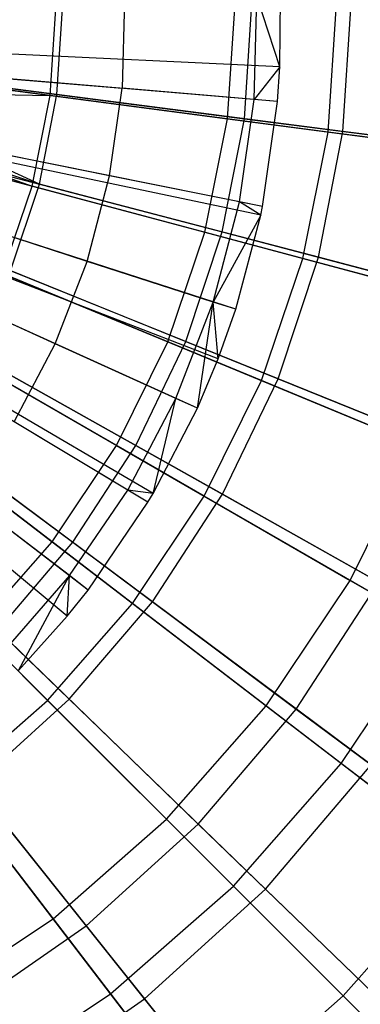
# Model space of a CAD drawing. Extents: x 0.2 to 40.1, y -6.7 to 6.7.
# Tile 214 of 256: x 16.675 to 16.999, y 2.44 to 3.378. Entities that reach past the tile are written whole.
import ezdxf

# ---------------------------------------------------------------- set-up
doc = ezdxf.new("R2010")
doc.units = 0
doc.header["$MEASUREMENT"] = 0
doc.layers.get('0').update_dxf_attribs({"color": 13, "linetype": 'CONTINUOUS'})

# ---------------------------------------------------------------- blocks, each defined once
blk = doc.blocks.new('SNOWBALL_XIV_PM3_STL')
at = {"color": 0}
for p, q in [((16.77454, 3.39691, 12.12346), (16.77227, 3.31276, 12.12346)), ((16.77454, 3.39691, 12.12346), (16.77227, 3.31276, 12.12346)), ((16.89787, 3.30218, 12.06938), (16.90052, 3.40072, 12.06938)), ((16.89787, 3.30218, 12.06938), (16.90052, 3.40072, 12.06938)), ((16.92243, 3.33331, 12.0589), (16.90052, 3.40072, 12.06938)), ((16.92243, 3.33331, 12.0589), (16.90052, 3.40072, 12.06938)), ((16.92243, 3.33331, 12.0589), (16.92299, 3.4014, 12.0589)), ((16.92243, 3.33331, 12.0589), (16.92299, 3.4014, 12.0589)), ((16.70398, 3.30585, 12.02693), (16.70973, 3.39359, 12.02693)), ((16.70398, 3.30585, 12.02693), (16.70973, 3.39359, 12.02693)), ((16.71026, 3.30685, 12.10527), (16.71583, 3.39359, 12.10527)), ((16.71026, 3.30685, 12.10527), (16.71583, 3.39359, 12.10527)), ((16.87262, 3.28365, 7.72144), (16.87983, 3.39359, 7.72144)), ((16.87262, 3.28365, 7.72144), (16.87983, 3.39359, 7.72144)), ((16.88867, 3.28385, 7.64171), (16.89571, 3.39359, 7.64171)), ((16.88867, 3.28385, 7.64171), (16.89571, 3.39359, 7.64171)), ((16.9683, 3.27105, 11.91227), (16.97633, 3.39359, 11.91227)), ((16.9683, 3.27105, 11.91227), (16.97633, 3.39359, 11.91227)), ((16.9825, 3.27175, 12.00407), (16.99032, 3.39359, 12.00407)), ((16.9825, 3.27175, 12.00407), (16.99032, 3.39359, 12.00407)), ((16.92027, 3.3003, 12.0589), (16.21607, 3.35958, 12.27543)), ((16.92027, 3.3003, 12.0589), (16.21607, 3.35958, 12.27543)), ((16.92243, 3.33331, 12.0589), (16.21651, 3.36626, 12.27543)), ((16.92243, 3.33331, 12.0589), (16.21651, 3.36626, 12.27543)), ((16.90605, 3.20016, 12.0589), (16.21319, 3.33933, 12.27543)), ((16.90605, 3.20016, 12.0589), (16.21319, 3.33933, 12.27543)), ((16.70398, 3.30585, 12.02693), (16.42756, 3.34224, 12.10744)), ((16.70398, 3.30585, 12.02693), (16.42756, 3.34224, 12.10744)), ((16.69364, 3.22154, 12.10527), (16.42769, 3.34329, 12.17175)), ((16.71026, 3.30685, 12.10527), (16.42769, 3.34329, 12.17175)), ((16.69364, 3.22154, 12.10527), (16.42769, 3.34329, 12.17175)), ((16.71026, 3.30685, 12.10527), (16.42769, 3.34329, 12.17175)), ((16.90435, 3.1919, 12.0589), (16.21285, 3.33766, 12.27543)), ((16.90435, 3.1919, 12.0589), (16.21285, 3.33766, 12.27543)), ((16.92243, 3.33331, 12.0589), (16.89787, 3.30218, 12.06938)), ((16.92243, 3.33331, 12.0589), (16.89787, 3.30218, 12.06938)), ((16.92027, 3.3003, 12.0589), (16.92243, 3.33331, 12.0589)), ((16.92027, 3.3003, 12.0589), (16.92243, 3.33331, 12.0589)), ((16.63746, 3.32411, 12.17293), (16.77227, 3.31276, 12.12346)), ((16.63746, 3.32411, 12.17293), (16.77227, 3.31276, 12.12346)), ((16.8805, 3.1023, 12.0589), (16.20803, 3.31954, 12.27543)), ((16.8805, 3.1023, 12.0589), (16.20803, 3.31954, 12.27543)), ((16.42233, 3.3118, 12.17175), (16.69364, 3.22154, 12.10527)), ((16.42233, 3.3118, 12.17175), (16.69364, 3.22154, 12.10527)), ((16.42233, 3.3118, 12.10744), (16.68683, 3.21962, 12.02693)), ((16.42233, 3.3118, 12.10744), (16.70398, 3.30585, 12.02693)), ((16.42233, 3.3118, 12.10744), (16.68683, 3.21962, 12.02693)), ((16.42233, 3.3118, 12.10744), (16.70398, 3.30585, 12.02693)), ((16.60336, 3.3191, 7.61917), (16.87262, 3.28365, 7.72144)), ((16.60336, 3.3191, 7.61917), (16.87262, 3.28365, 7.72144)), ((16.61233, 3.31948, 7.55251), (16.88867, 3.28385, 7.64171)), ((16.61233, 3.31948, 7.55251), (16.88867, 3.28385, 7.64171)), ((16.76044, 3.22941, 12.12346), (16.77227, 3.31276, 12.12346)), ((16.76044, 3.22941, 12.12346), (16.77227, 3.31276, 12.12346)), ((16.89787, 3.30218, 12.06938), (16.77227, 3.31276, 12.12346)), ((16.89787, 3.30218, 12.06938), (16.77227, 3.31276, 12.12346)), ((16.86382, 3.05523, 12.0589), (16.20465, 3.31002, 12.27543)), ((16.86382, 3.05523, 12.0589), (16.20465, 3.31002, 12.27543)), ((16.68683, 3.21962, 12.02693), (16.70398, 3.30585, 12.02693)), ((16.68683, 3.21962, 12.02693), (16.70398, 3.30585, 12.02693)), ((16.69364, 3.22154, 12.10527), (16.71026, 3.30685, 12.10527)), ((16.69364, 3.22154, 12.10527), (16.71026, 3.30685, 12.10527)), ((16.9683, 3.27105, 11.91227), (16.70398, 3.30585, 12.02693)), ((16.9683, 3.27105, 11.91227), (16.70398, 3.30585, 12.02693)), ((16.9825, 3.27175, 12.00407), (16.71026, 3.30685, 12.10527)), ((16.9825, 3.27175, 12.00407), (16.71026, 3.30685, 12.10527)), ((16.88401, 3.20459, 12.06938), (16.89787, 3.30218, 12.06938)), ((16.88401, 3.20459, 12.06938), (16.89787, 3.30218, 12.06938)), ((16.92027, 3.3003, 12.0589), (16.89787, 3.30218, 12.06938)), ((16.92027, 3.3003, 12.0589), (16.89787, 3.30218, 12.06938)), ((16.84397, 3.00799, 12.0589), (16.20064, 3.30047, 12.27543)), ((16.84397, 3.00799, 12.0589), (16.20064, 3.30047, 12.27543)), ((16.41806, 3.29381, 12.17175), (16.69364, 3.22154, 12.10527)), ((16.41806, 3.29381, 12.17175), (16.69364, 3.22154, 12.10527)), ((16.90605, 3.20016, 12.0589), (16.92027, 3.3003, 12.0589)), ((16.90605, 3.20016, 12.0589), (16.92027, 3.3003, 12.0589)), ((16.80188, 2.92682, 12.0589), (16.19213, 3.28406, 12.27543)), ((16.80188, 2.92682, 12.0589), (16.19213, 3.28406, 12.27543)), ((16.68683, 3.21962, 12.02693), (16.41752, 3.29178, 12.10744)), ((16.68683, 3.21962, 12.02693), (16.41752, 3.29178, 12.10744)), ((16.85113, 3.17559, 7.72144), (16.87262, 3.28365, 7.72144)), ((16.85113, 3.17559, 7.72144), (16.87262, 3.28365, 7.72144)), ((16.86765, 3.17592, 7.64171), (16.88867, 3.28385, 7.64171)), ((16.86765, 3.17592, 7.64171), (16.88867, 3.28385, 7.64171)), ((16.87262, 3.28365, 7.72144), (17.12715, 3.25014, 7.85676)), ((16.87262, 3.28365, 7.72144), (17.12715, 3.25014, 7.85676)), ((16.88867, 3.28385, 7.64171), (17.15195, 3.2499, 7.76467)), ((16.88867, 3.28385, 7.64171), (17.15195, 3.2499, 7.76467)), ((16.79692, 2.91846, 12.0589), (16.19113, 3.28236, 12.27543)), ((16.79692, 2.91846, 12.0589), (16.19113, 3.28236, 12.27543)), ((16.73997, 2.83487, 12.0589), (16.17961, 3.26546, 12.27543)), ((16.73997, 2.83487, 12.0589), (16.17961, 3.26546, 12.27543)), ((16.94434, 3.15062, 11.91227), (16.9683, 3.27105, 11.91227)), ((16.94434, 3.15062, 11.91227), (16.9683, 3.27105, 11.91227)), ((16.95916, 3.15192, 12.00407), (16.9825, 3.27175, 12.00407)), ((16.95916, 3.15192, 12.00407), (16.9825, 3.27175, 12.00407)), ((17.21638, 3.23839, 11.76527), (16.9683, 3.27105, 11.91227)), ((17.21638, 3.23839, 11.76527), (16.9683, 3.27105, 11.91227)), ((17.24025, 3.23852, 11.86972), (16.9825, 3.27175, 12.00407)), ((17.24025, 3.23852, 11.86972), (16.9825, 3.27175, 12.00407)), ((16.72016, 2.81002, 12.0589), (16.1756, 3.26044, 12.27543)), ((16.72016, 2.81002, 12.0589), (16.1756, 3.26044, 12.27543)), ((16.76044, 3.22941, 12.12346), (16.62779, 3.25605, 12.17293)), ((16.76044, 3.22941, 12.12346), (16.62779, 3.25605, 12.17293)), ((16.58879, 3.24589, 7.61917), (16.85113, 3.17559, 7.72144)), ((16.58879, 3.24589, 7.61917), (16.85113, 3.17559, 7.72144)), ((16.59813, 3.24659, 7.55251), (16.86765, 3.17592, 7.64171)), ((16.59813, 3.24659, 7.55251), (16.86765, 3.17592, 7.64171)), ((16.73917, 3.14796, 12.12346), (16.76044, 3.22941, 12.12346)), ((16.73917, 3.14796, 12.12346), (16.76044, 3.22941, 12.12346)), ((16.88401, 3.20459, 12.06938), (16.76044, 3.22941, 12.12346)), ((16.88401, 3.20459, 12.06938), (16.76044, 3.22941, 12.12346)), ((16.65857, 3.13636, 12.02693), (16.68683, 3.21962, 12.02693)), ((16.65857, 3.13636, 12.02693), (16.68683, 3.21962, 12.02693)), ((16.66626, 3.13906, 12.10527), (16.69364, 3.22154, 12.10527)), ((16.66626, 3.13906, 12.10527), (16.69364, 3.22154, 12.10527)), ((16.94434, 3.15062, 11.91227), (16.68683, 3.21962, 12.02693)), ((16.94434, 3.15062, 11.91227), (16.68683, 3.21962, 12.02693)), ((16.95916, 3.15192, 12.00407), (16.69364, 3.22154, 12.10527)), ((16.95916, 3.15192, 12.00407), (16.69364, 3.22154, 12.10527)), ((16.85911, 3.10921, 12.06938), (16.88401, 3.20459, 12.06938)), ((16.85911, 3.10921, 12.06938), (16.88401, 3.20459, 12.06938)), ((16.90435, 3.1919, 12.0589), (16.88401, 3.20459, 12.06938)), ((16.90435, 3.1919, 12.0589), (16.88401, 3.20459, 12.06938)), ((16.90605, 3.20016, 12.0589), (16.88401, 3.20459, 12.06938)), ((16.90605, 3.20016, 12.0589), (16.88401, 3.20459, 12.06938)), ((16.90435, 3.1919, 12.0589), (16.90605, 3.20016, 12.0589)), ((16.90435, 3.1919, 12.0589), (16.90605, 3.20016, 12.0589)), ((16.73917, 3.14796, 12.12346), (16.61043, 3.18955, 12.17293)), ((16.73917, 3.14796, 12.12346), (16.61043, 3.18955, 12.17293)), ((16.90435, 3.1919, 12.0589), (16.85911, 3.10921, 12.06938)), ((16.90435, 3.1919, 12.0589), (16.85911, 3.10921, 12.06938)), ((16.8805, 3.1023, 12.0589), (16.90435, 3.1919, 12.0589)), ((16.8805, 3.1023, 12.0589), (16.90435, 3.1919, 12.0589)), ((16.5648, 3.1752, 7.61917), (16.81572, 3.07127, 7.72144)), ((16.5648, 3.1752, 7.61917), (16.81572, 3.07127, 7.72144)), ((16.57473, 3.17611, 7.55251), (16.833, 3.07155, 7.64171)), ((16.57473, 3.17611, 7.55251), (16.833, 3.07155, 7.64171)), ((16.81572, 3.07127, 7.72144), (16.85113, 3.17559, 7.72144)), ((16.81572, 3.07127, 7.72144), (16.85113, 3.17559, 7.72144)), ((16.833, 3.07155, 7.64171), (16.86765, 3.17592, 7.64171)), ((16.833, 3.07155, 7.64171), (16.86765, 3.17592, 7.64171)), ((16.85113, 3.17559, 7.72144), (17.0991, 3.10915, 7.85676)), ((16.85113, 3.17559, 7.72144), (17.0991, 3.10915, 7.85676)), ((16.86765, 3.17592, 7.64171), (17.12443, 3.10858, 7.76467)), ((16.86765, 3.17592, 7.64171), (17.12443, 3.10858, 7.76467)), ((16.92069, 3.03605, 12.00407), (16.95916, 3.15192, 12.00407)), ((16.92069, 3.03605, 12.00407), (16.95916, 3.15192, 12.00407)), ((17.21055, 3.086, 11.86972), (16.95916, 3.15192, 12.00407)), ((17.21055, 3.086, 11.86972), (16.95916, 3.15192, 12.00407)), ((16.70876, 3.06946, 12.12346), (16.73917, 3.14796, 12.12346)), ((16.70876, 3.06946, 12.12346), (16.73917, 3.14796, 12.12346)), ((16.85911, 3.10921, 12.06938), (16.73917, 3.14796, 12.12346)), ((16.85911, 3.10921, 12.06938), (16.73917, 3.14796, 12.12346)), ((16.90487, 3.03434, 11.91227), (16.94434, 3.15062, 11.91227)), ((16.90487, 3.03434, 11.91227), (16.94434, 3.15062, 11.91227)), ((17.18604, 3.08586, 11.76527), (16.94434, 3.15062, 11.91227)), ((17.18604, 3.08586, 11.76527), (16.94434, 3.15062, 11.91227)), ((16.90487, 3.03434, 11.91227), (16.65857, 3.13636, 12.02693)), ((16.90487, 3.03434, 11.91227), (16.65857, 3.13636, 12.02693)), ((16.92069, 3.03605, 12.00407), (16.66626, 3.13906, 12.10527)), ((16.92069, 3.03605, 12.00407), (16.66626, 3.13906, 12.10527)), ((16.70876, 3.06946, 12.12346), (16.5856, 3.12545, 12.17293)), ((16.70876, 3.06946, 12.12346), (16.5856, 3.12545, 12.17293)), ((16.53178, 3.10825, 7.61917), (16.76699, 2.97246, 7.72144)), ((16.53178, 3.10825, 7.61917), (16.76699, 2.97246, 7.72144)), ((16.54251, 3.10921, 7.55251), (16.78528, 2.97248, 7.64171)), ((16.54251, 3.10921, 7.55251), (16.78528, 2.97248, 7.64171)), ((16.8235, 3.01729, 12.06938), (16.85911, 3.10921, 12.06938)), ((16.8235, 3.01729, 12.06938), (16.85911, 3.10921, 12.06938)), ((16.84397, 3.00799, 12.0589), (16.85911, 3.10921, 12.06938)), ((16.84397, 3.00799, 12.0589), (16.85911, 3.10921, 12.06938)), ((16.86382, 3.05523, 12.0589), (16.85911, 3.10921, 12.06938)), ((16.8805, 3.1023, 12.0589), (16.85911, 3.10921, 12.06938)), ((16.86382, 3.05523, 12.0589), (16.85911, 3.10921, 12.06938)), ((16.8805, 3.1023, 12.0589), (16.85911, 3.10921, 12.06938)), ((16.86382, 3.05523, 12.0589), (16.8805, 3.1023, 12.0589)), ((16.86382, 3.05523, 12.0589), (16.8805, 3.1023, 12.0589)), ((16.6696, 2.99494, 12.12346), (16.70876, 3.06946, 12.12346)), ((16.6696, 2.99494, 12.12346), (16.70876, 3.06946, 12.12346)), ((16.8235, 3.01729, 12.06938), (16.70876, 3.06946, 12.12346)), ((16.8235, 3.01729, 12.06938), (16.70876, 3.06946, 12.12346)), ((16.76699, 2.97246, 7.72144), (16.81572, 3.07127, 7.72144)), ((16.76699, 2.97246, 7.72144), (16.81572, 3.07127, 7.72144)), ((16.78528, 2.97248, 7.64171), (16.833, 3.07155, 7.64171)), ((16.78528, 2.97248, 7.64171), (16.833, 3.07155, 7.64171)), ((16.81572, 3.07127, 7.72144), (17.0529, 2.97302, 7.85676)), ((16.81572, 3.07127, 7.72144), (17.0529, 2.97302, 7.85676)), ((16.833, 3.07155, 7.64171), (17.07906, 2.97193, 7.76467)), ((16.833, 3.07155, 7.64171), (17.07906, 2.97193, 7.76467)), ((16.85056, 2.92421, 11.91227), (16.61968, 3.0575, 12.02693)), ((16.85056, 2.92421, 11.91227), (16.61968, 3.0575, 12.02693)), ((16.86772, 2.92605, 12.00407), (16.62855, 3.06075, 12.10527)), ((16.86772, 2.92605, 12.00407), (16.62855, 3.06075, 12.10527)), ((16.84397, 3.00799, 12.0589), (16.86382, 3.05523, 12.0589)), ((16.84397, 3.00799, 12.0589), (16.86382, 3.05523, 12.0589)), ((16.49031, 3.04618, 7.61917), (16.70578, 2.88085, 7.72144)), ((16.49031, 3.04618, 7.61917), (16.70578, 2.88085, 7.72144)), ((16.502, 3.04697, 7.55251), (16.7253, 2.88032, 7.64171)), ((16.502, 3.04697, 7.55251), (16.7253, 2.88032, 7.64171)), ((16.85056, 2.92421, 11.91227), (16.90487, 3.03434, 11.91227)), ((16.85056, 2.92421, 11.91227), (16.90487, 3.03434, 11.91227)), ((16.86772, 2.92605, 12.00407), (16.92069, 3.03605, 12.00407)), ((16.86772, 2.92605, 12.00407), (16.92069, 3.03605, 12.00407)), ((17.13604, 2.93858, 11.76527), (16.90487, 3.03434, 11.91227)), ((17.13604, 2.93858, 11.76527), (16.90487, 3.03434, 11.91227)), ((17.16159, 2.93852, 11.86972), (16.92069, 3.03605, 12.00407)), ((17.16159, 2.93852, 11.86972), (16.92069, 3.03605, 12.00407)), ((16.77765, 2.93003, 12.06938), (16.8235, 3.01729, 12.06938)), ((16.77765, 2.93003, 12.06938), (16.8235, 3.01729, 12.06938)), ((16.80188, 2.92682, 12.0589), (16.8235, 3.01729, 12.06938)), ((16.80188, 2.92682, 12.0589), (16.8235, 3.01729, 12.06938)), ((16.84397, 3.00799, 12.0589), (16.8235, 3.01729, 12.06938)), ((16.84397, 3.00799, 12.0589), (16.8235, 3.01729, 12.06938)), ((16.80188, 2.92682, 12.0589), (16.84397, 3.00799, 12.0589)), ((16.80188, 2.92682, 12.0589), (16.84397, 3.00799, 12.0589)), ((16.77765, 2.93003, 12.06938), (16.6696, 2.99494, 12.12346)), ((16.77765, 2.93003, 12.06938), (16.6696, 2.99494, 12.12346)), ((16.78234, 2.82211, 11.91227), (16.57083, 2.9844, 12.02693)), ((16.78234, 2.82211, 11.91227), (16.57083, 2.9844, 12.02693)), ((16.80112, 2.82373, 12.00407), (16.58113, 2.98791, 12.10527)), ((16.80112, 2.82373, 12.00407), (16.58113, 2.98791, 12.10527)), ((16.98931, 2.8441, 7.85676), (17.0529, 2.97302, 7.85676)), ((16.98931, 2.8441, 7.85676), (17.0529, 2.97302, 7.85676)), ((16.70578, 2.88085, 7.72144), (16.76699, 2.97246, 7.72144)), ((16.70578, 2.88085, 7.72144), (16.76699, 2.97246, 7.72144)), ((16.7253, 2.88032, 7.64171), (16.78528, 2.97248, 7.64171)), ((16.7253, 2.88032, 7.64171), (16.78528, 2.97248, 7.64171)), ((16.76699, 2.97246, 7.72144), (16.98931, 2.8441, 7.85676)), ((16.76699, 2.97246, 7.72144), (16.98931, 2.8441, 7.85676)), ((16.78528, 2.97248, 7.64171), (17.01659, 2.84221, 7.76467)), ((16.78528, 2.97248, 7.64171), (17.01659, 2.84221, 7.76467)), ((16.72215, 2.84857, 12.06938), (16.77765, 2.93003, 12.06938)), ((16.72215, 2.84857, 12.06938), (16.77765, 2.93003, 12.06938)), ((16.79692, 2.91846, 12.0589), (16.77765, 2.93003, 12.06938)), ((16.79692, 2.91846, 12.0589), (16.77765, 2.93003, 12.06938)), ((16.80188, 2.92682, 12.0589), (16.77765, 2.93003, 12.06938)), ((16.80188, 2.92682, 12.0589), (16.77765, 2.93003, 12.06938)), ((16.79692, 2.91846, 12.0589), (16.80188, 2.92682, 12.0589)), ((16.79692, 2.91846, 12.0589), (16.80188, 2.92682, 12.0589)), ((16.70137, 2.72978, 11.91227), (16.51286, 2.91829, 12.02693)), ((16.70137, 2.72978, 11.91227), (16.51286, 2.91829, 12.02693)), ((16.72198, 2.73077, 12.00407), (16.52479, 2.92174, 12.10527)), ((16.72198, 2.73077, 12.00407), (16.52479, 2.92174, 12.10527)), ((16.72215, 2.84857, 12.06938), (16.6222, 2.92536, 12.12346)), ((16.72215, 2.84857, 12.06938), (16.6222, 2.92536, 12.12346)), ((16.73997, 2.83487, 12.0589), (16.79692, 2.91846, 12.0589)), ((16.73997, 2.83487, 12.0589), (16.79692, 2.91846, 12.0589)), ((16.78234, 2.82211, 11.91227), (16.85056, 2.92421, 11.91227)), ((16.78234, 2.82211, 11.91227), (16.85056, 2.92421, 11.91227)), ((16.80112, 2.82373, 12.00407), (16.86772, 2.92605, 12.00407)), ((16.80112, 2.82373, 12.00407), (16.86772, 2.92605, 12.00407)), ((17.06726, 2.7991, 11.76527), (16.85056, 2.92421, 11.91227)), ((17.06726, 2.7991, 11.76527), (16.85056, 2.92421, 11.91227)), ((17.09417, 2.79852, 11.86972), (16.86772, 2.92605, 12.00407)), ((17.09417, 2.79852, 11.86972), (16.86772, 2.92605, 12.00407)), ((16.63314, 2.79802, 7.72144), (16.70578, 2.88085, 7.72144)), ((16.63314, 2.79802, 7.72144), (16.70578, 2.88085, 7.72144)), ((16.65402, 2.79659, 7.64171), (16.7253, 2.88032, 7.64171)), ((16.65402, 2.79659, 7.64171), (16.7253, 2.88032, 7.64171)), ((16.70578, 2.88085, 7.72144), (16.90945, 2.72457, 7.85676)), ((16.70578, 2.88085, 7.72144), (16.90945, 2.72457, 7.85676)), ((16.7253, 2.88032, 7.64171), (16.93804, 2.72154, 7.76467)), ((16.7253, 2.88032, 7.64171), (16.93804, 2.72154, 7.76467)), ((16.72215, 2.84857, 12.06938), (16.65772, 2.77396, 12.06938)), ((16.72215, 2.84857, 12.06938), (16.65772, 2.77396, 12.06938)), ((16.67387, 2.75832, 12.0589), (16.72215, 2.84857, 12.06938)), ((16.67387, 2.75832, 12.0589), (16.72215, 2.84857, 12.06938)), ((16.72016, 2.81002, 12.0589), (16.72215, 2.84857, 12.06938)), ((16.72016, 2.81002, 12.0589), (16.72215, 2.84857, 12.06938)), ((16.73997, 2.83487, 12.0589), (16.72215, 2.84857, 12.06938)), ((16.73997, 2.83487, 12.0589), (16.72215, 2.84857, 12.06938)), ((16.90945, 2.72457, 7.85676), (16.98931, 2.8441, 7.85676)), ((16.90945, 2.72457, 7.85676), (16.98931, 2.8441, 7.85676)), ((16.93804, 2.72154, 7.76467), (17.01659, 2.84221, 7.76467)), ((16.93804, 2.72154, 7.76467), (17.01659, 2.84221, 7.76467)), ((16.98931, 2.8441, 7.85676), (17.19529, 2.72517, 8.02305)), ((16.98931, 2.8441, 7.85676), (17.19529, 2.72517, 8.02305)), ((16.72016, 2.81002, 12.0589), (16.73997, 2.83487, 12.0589)), ((16.72016, 2.81002, 12.0589), (16.73997, 2.83487, 12.0589)), ((16.72198, 2.73077, 12.00407), (16.80112, 2.82373, 12.00407)), ((16.72198, 2.73077, 12.00407), (16.80112, 2.82373, 12.00407)), ((17.0094, 2.66829, 11.86972), (16.80112, 2.82373, 12.00407)), ((17.0094, 2.66829, 11.86972), (16.80112, 2.82373, 12.00407)), ((16.70137, 2.72978, 11.91227), (16.78234, 2.82211, 11.91227)), ((16.70137, 2.72978, 11.91227), (16.78234, 2.82211, 11.91227)), ((16.98085, 2.66978, 11.76527), (16.78234, 2.82211, 11.91227)), ((16.98085, 2.66978, 11.76527), (16.78234, 2.82211, 11.91227)), ((16.67387, 2.75832, 12.0589), (16.72016, 2.81002, 12.0589)), ((16.67387, 2.75832, 12.0589), (16.72016, 2.81002, 12.0589)), ((16.63314, 2.79802, 7.72144), (16.81467, 2.61649, 7.85676)), ((16.63314, 2.79802, 7.72144), (16.81467, 2.61649, 7.85676)), ((16.65402, 2.79659, 7.64171), (16.84471, 2.61191, 7.76467)), ((16.65402, 2.79659, 7.64171), (16.84471, 2.61191, 7.76467)), ((16.98085, 2.66978, 11.76527), (17.06726, 2.7991, 11.76527)), ((16.98085, 2.66978, 11.76527), (17.06726, 2.7991, 11.76527)), ((16.60905, 2.64882, 11.91227), (16.70137, 2.72978, 11.91227)), ((16.60905, 2.64882, 11.91227), (16.70137, 2.72978, 11.91227)), ((16.6316, 2.64869, 12.00407), (16.72198, 2.73077, 12.00407)), ((16.6316, 2.64869, 12.00407), (16.72198, 2.73077, 12.00407)), ((16.87831, 2.55285, 11.76527), (16.70137, 2.72978, 11.91227)), ((16.87831, 2.55285, 11.76527), (16.70137, 2.72978, 11.91227)), ((16.90867, 2.54997, 11.86972), (16.72198, 2.73077, 12.00407)), ((16.90867, 2.54997, 11.86972), (16.72198, 2.73077, 12.00407)), ((16.5503, 2.72538, 7.72144), (16.70659, 2.52171, 7.85676)), ((16.5503, 2.72538, 7.72144), (16.70659, 2.52171, 7.85676)), ((16.57261, 2.72266, 7.64171), (16.73813, 2.51511, 7.76467)), ((16.57261, 2.72266, 7.64171), (16.73813, 2.51511, 7.76467)), ((16.81467, 2.61649, 7.85676), (16.90945, 2.72457, 7.85676)), ((16.81467, 2.61649, 7.85676), (16.90945, 2.72457, 7.85676)), ((16.84471, 2.61191, 7.76467), (16.93804, 2.72154, 7.76467)), ((16.84471, 2.61191, 7.76467), (16.93804, 2.72154, 7.76467)), ((16.90945, 2.72457, 7.85676), (17.09814, 2.57978, 8.02305)), ((16.90945, 2.72457, 7.85676), (17.09814, 2.57978, 8.02305)), ((16.93804, 2.72154, 7.76467), (17.13698, 2.57307, 7.91949)), ((16.93804, 2.72154, 7.76467), (17.13698, 2.57307, 7.91949)), ((16.87831, 2.55285, 11.76527), (16.98085, 2.66978, 11.76527)), ((16.87831, 2.55285, 11.76527), (16.98085, 2.66978, 11.76527)), ((16.90867, 2.54997, 11.86972), (17.0094, 2.66829, 11.86972)), ((16.90867, 2.54997, 11.86972), (17.0094, 2.66829, 11.86972)), ((17.16327, 2.52981, 11.58822), (16.98085, 2.66978, 11.76527)), ((17.16327, 2.52981, 11.58822), (16.98085, 2.66978, 11.76527)), ((16.76137, 2.45031, 11.76527), (16.60905, 2.64882, 11.91227)), ((16.76137, 2.45031, 11.76527), (16.60905, 2.64882, 11.91227)), ((16.79364, 2.44551, 11.86972), (16.6316, 2.64869, 12.00407)), ((16.79364, 2.44551, 11.86972), (16.6316, 2.64869, 12.00407)), ((16.70659, 2.52171, 7.85676), (16.81467, 2.61649, 7.85676)), ((16.70659, 2.52171, 7.85676), (16.81467, 2.61649, 7.85676)), ((16.73813, 2.51511, 7.76467), (16.84471, 2.61191, 7.76467)), ((16.73813, 2.51511, 7.76467), (16.84471, 2.61191, 7.76467)), ((16.81467, 2.61649, 7.85676), (16.98285, 2.44831, 8.02305)), ((16.81467, 2.61649, 7.85676), (16.98285, 2.44831, 8.02305)), ((16.84471, 2.61191, 7.76467), (17.02303, 2.43922, 7.91949)), ((16.84471, 2.61191, 7.76467), (17.02303, 2.43922, 7.91949)), ((16.98285, 2.44831, 8.02305), (17.09814, 2.57978, 8.02305)), ((16.98285, 2.44831, 8.02305), (17.09814, 2.57978, 8.02305)), ((16.76137, 2.45031, 11.76527), (16.87831, 2.55285, 11.76527)), ((16.76137, 2.45031, 11.76527), (16.87831, 2.55285, 11.76527)), ((17.04089, 2.39026, 11.58822), (16.87831, 2.55285, 11.76527)), ((17.04089, 2.39026, 11.58822), (16.87831, 2.55285, 11.76527)), ((16.79364, 2.44551, 11.86972), (16.90867, 2.54997, 11.86972)), ((16.79364, 2.44551, 11.86972), (16.90867, 2.54997, 11.86972)), ((17.082, 2.38212, 11.70428), (16.90867, 2.54997, 11.86972)), ((17.082, 2.38212, 11.70428), (16.90867, 2.54997, 11.86972)), ((16.58706, 2.44184, 7.85676), (16.70659, 2.52171, 7.85676)), ((16.58706, 2.44184, 7.85676), (16.70659, 2.52171, 7.85676)), ((16.62004, 2.43274, 7.76467), (16.73813, 2.51511, 7.76467)), ((16.62004, 2.43274, 7.76467), (16.73813, 2.51511, 7.76467)), ((16.70659, 2.52171, 7.85676), (16.85138, 2.33301, 8.02305)), ((16.70659, 2.52171, 7.85676), (16.85138, 2.33301, 8.02305)), ((16.73813, 2.51511, 7.76467), (16.8929, 2.32104, 7.91949)), ((16.73813, 2.51511, 7.76467), (16.8929, 2.32104, 7.91949)), ((16.63206, 2.3639, 11.76527), (16.76137, 2.45031, 11.76527)), ((16.63206, 2.3639, 11.76527), (16.76137, 2.45031, 11.76527)), ((16.90135, 2.26788, 11.58822), (16.76137, 2.45031, 11.76527)), ((16.90135, 2.26788, 11.58822), (16.76137, 2.45031, 11.76527)), ((16.85138, 2.33301, 8.02305), (16.98285, 2.44831, 8.02305)), ((16.85138, 2.33301, 8.02305), (16.98285, 2.44831, 8.02305)), ((16.98285, 2.44831, 8.02305), (17.13505, 2.2961, 8.21769)), ((16.98285, 2.44831, 8.02305), (17.13505, 2.2961, 8.21769)), ((16.66619, 2.35661, 11.86972), (16.79364, 2.44551, 11.86972)), ((16.66619, 2.35661, 11.86972), (16.79364, 2.44551, 11.86972)), ((16.94408, 2.25686, 11.70428), (16.79364, 2.44551, 11.86972)), ((16.94408, 2.25686, 11.70428), (16.79364, 2.44551, 11.86972))]:
    blk.add_line(p, q, dxfattribs=at)
blk = doc.blocks.new('GRUPUJ_1')
at = {"color": 0}
blk.add_blockref('SNOWBALL_XIV_PM3_STL', (-0.20617, 6.65964, -0.51186), dxfattribs=at)

msp = doc.modelspace()

# ---------------------------------------------------------------- block references
at = {"color": 0}
msp.add_blockref('GRUPUJ_1', (0.20617, -6.65964, 0.51186), dxfattribs=at)

doc.saveas('drawing.dxf')
